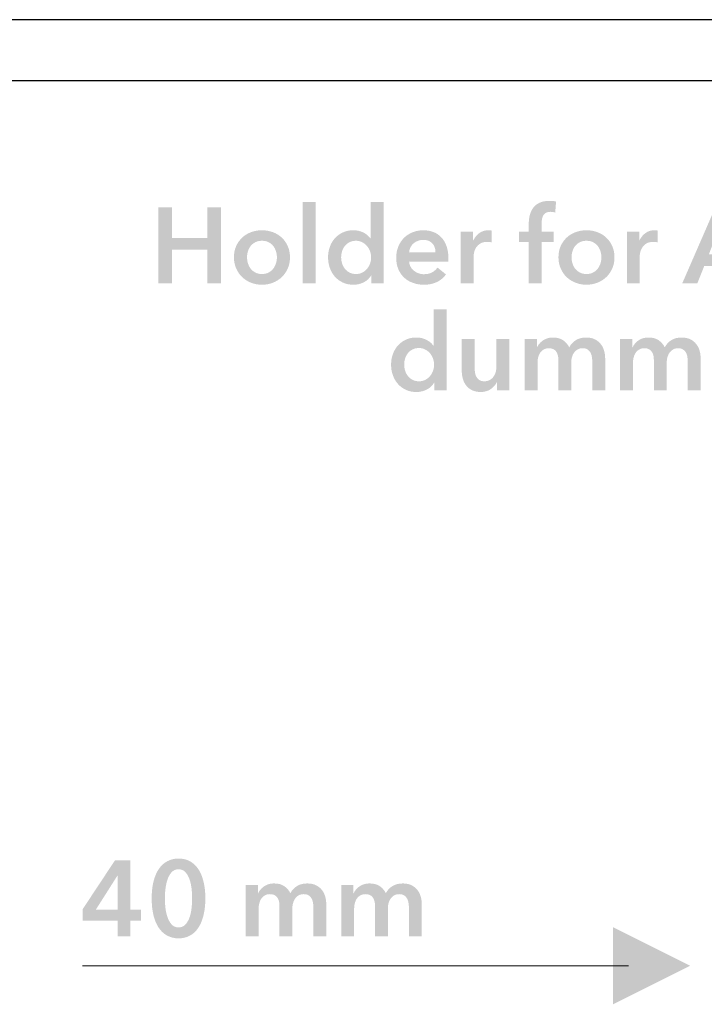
# Model space of a CAD drawing. Header units: millimetres. Extents: x 11 to 237, y 9 to 126.
# Tile 6 of 13: x 78 to 89, y 109 to 126. Entities that reach past the tile are written whole.
import ezdxf

# ---------------------------------------------------------------- set-up
doc = ezdxf.new("R2010")
doc.units = ezdxf.units.MM
doc.layers.add('View', color=7, linetype='Continuous')

msp = doc.modelspace()

# ---------------------------------------------------------------- hatches: boundary and pattern name
at = {"true_color": 0x000000, "transparency": 33554687}
for points in [[(80.139, 122.588), (80.361, 122.588), (80.361, 122.084), (80.945, 122.084), (80.945, 122.588), (81.167, 122.588), (81.167, 121.34), (80.945, 121.34), (80.945, 121.893), (80.361, 121.893), (80.361, 121.34), (80.139, 121.34)], [(82.511, 122.673), (82.723, 122.673), (82.723, 121.34), (82.511, 121.34)], [(87.612, 109.481), (87.612, 110.751), (88.882, 110.116)]]:
    msp.add_hatch(color=18, dxfattribs=at).paths.add_polyline_path(points, flags=0)
h = msp.add_hatch(color=18, dxfattribs=at)
edge = h.paths.add_edge_path(flags=0)
edge.add_spline(control_points=[(83.841, 121.34), (83.841, 121.34), (83.64, 121.34), (83.64, 121.34), (83.64, 121.34), (83.64, 121.467), (83.64, 121.467), (83.64, 121.467), (83.637, 121.467), (83.637, 121.467), (83.607, 121.417), (83.566, 121.379), (83.514, 121.354), (83.462, 121.328), (83.405, 121.315), (83.345, 121.315), (83.281, 121.315), (83.223, 121.327), (83.172, 121.351), (83.121, 121.375), (83.077, 121.407), (83.041, 121.448), (83.005, 121.489), (82.978, 121.536), (82.958, 121.591), (82.939, 121.646), (82.929, 121.704), (82.929, 121.766), (82.929, 121.829), (82.939, 121.887), (82.959, 121.941), (82.979, 121.995), (83.007, 122.042), (83.044, 122.082), (83.08, 122.122), (83.124, 122.154), (83.174, 122.176), (83.225, 122.199), (83.28, 122.211), (83.34, 122.211), (83.379, 122.211), (83.414, 122.206), (83.444, 122.198), (83.475, 122.189), (83.502, 122.178), (83.525, 122.165), (83.547, 122.152), (83.567, 122.138), (83.584, 122.123), (83.6, 122.107), (83.614, 122.093), (83.624, 122.079), (83.624, 122.079), (83.629, 122.079), (83.629, 122.079), (83.629, 122.079), (83.629, 122.673), (83.629, 122.673), (83.629, 122.673), (83.841, 122.673), (83.841, 122.673), (83.841, 122.673), (83.841, 121.34), (83.841, 121.34)], knot_values=[0, 0, 0, 0, 1, 1, 1, 2, 2, 2, 3, 3, 3, 4, 4, 4, 5, 5, 5, 6, 6, 6, 7, 7, 7, 8, 8, 8, 9, 9, 9, 10, 10, 10, 11, 11, 11, 12, 12, 12, 13, 13, 13, 14, 14, 14, 15, 15, 15, 16, 16, 16, 17, 17, 17, 18, 18, 18, 19, 19, 19, 20, 20, 20, 21, 21, 21, 21], degree=3, periodic=1)
edge = h.paths.add_edge_path(flags=0)
edge.add_spline(control_points=[(83.144, 121.766), (83.144, 121.733), (83.149, 121.701), (83.159, 121.668), (83.169, 121.635), (83.184, 121.605), (83.204, 121.579), (83.224, 121.554), (83.25, 121.532), (83.28, 121.516), (83.311, 121.499), (83.347, 121.491), (83.388, 121.491), (83.427, 121.491), (83.461, 121.499), (83.492, 121.515), (83.522, 121.531), (83.549, 121.552), (83.57, 121.578), (83.592, 121.603), (83.609, 121.633), (83.62, 121.665), (83.631, 121.697), (83.637, 121.73), (83.637, 121.763), (83.637, 121.796), (83.631, 121.829), (83.62, 121.862), (83.609, 121.895), (83.592, 121.924), (83.57, 121.95), (83.549, 121.976), (83.522, 121.997), (83.492, 122.013), (83.461, 122.03), (83.427, 122.038), (83.388, 122.038), (83.347, 122.038), (83.311, 122.03), (83.28, 122.014), (83.25, 121.998), (83.224, 121.977), (83.204, 121.952), (83.184, 121.926), (83.169, 121.897), (83.159, 121.864), (83.149, 121.832), (83.144, 121.799), (83.144, 121.766)], knot_values=[0, 0, 0, 0, 1, 1, 1, 2, 2, 2, 3, 3, 3, 4, 4, 4, 5, 5, 5, 6, 6, 6, 7, 7, 7, 8, 8, 8, 9, 9, 9, 10, 10, 10, 11, 11, 11, 12, 12, 12, 13, 13, 13, 14, 14, 14, 15, 15, 15, 16, 16, 16, 16], degree=3, periodic=1)
h = msp.add_hatch(color=18, dxfattribs=at)
edge = h.paths.add_edge_path(flags=0)
edge.add_spline(control_points=[(86.228, 122.017), (86.228, 122.017), (86.067, 122.017), (86.067, 122.017), (86.067, 122.017), (86.067, 122.186), (86.067, 122.186), (86.067, 122.186), (86.228, 122.186), (86.228, 122.186), (86.228, 122.186), (86.228, 122.311), (86.228, 122.311), (86.228, 122.362), (86.233, 122.41), (86.244, 122.457), (86.256, 122.503), (86.274, 122.544), (86.301, 122.58), (86.327, 122.615), (86.362, 122.643), (86.406, 122.663), (86.449, 122.684), (86.504, 122.694), (86.57, 122.694), (86.593, 122.694), (86.613, 122.693), (86.629, 122.692), (86.645, 122.69), (86.661, 122.687), (86.677, 122.682), (86.677, 122.682), (86.663, 122.502), (86.663, 122.502), (86.652, 122.505), (86.639, 122.508), (86.625, 122.511), (86.612, 122.513), (86.597, 122.514), (86.582, 122.514), (86.552, 122.514), (86.527, 122.508), (86.508, 122.497), (86.489, 122.485), (86.475, 122.47), (86.465, 122.451), (86.455, 122.432), (86.448, 122.411), (86.445, 122.389), (86.441, 122.367), (86.439, 122.345), (86.439, 122.324), (86.439, 122.324), (86.439, 122.186), (86.439, 122.186), (86.439, 122.186), (86.635, 122.186), (86.635, 122.186), (86.635, 122.186), (86.635, 122.017), (86.635, 122.017), (86.635, 122.017), (86.439, 122.017), (86.439, 122.017), (86.439, 122.017), (86.439, 121.34), (86.439, 121.34), (86.439, 121.34), (86.228, 121.34), (86.228, 121.34), (86.228, 121.34), (86.228, 122.017), (86.228, 122.017)], knot_values=[0, 0, 0, 0, 1, 1, 1, 2, 2, 2, 3, 3, 3, 4, 4, 4, 5, 5, 5, 6, 6, 6, 7, 7, 7, 8, 8, 8, 9, 9, 9, 10, 10, 10, 11, 11, 11, 12, 12, 12, 13, 13, 13, 14, 14, 14, 15, 15, 15, 16, 16, 16, 17, 17, 17, 18, 18, 18, 19, 19, 19, 20, 20, 20, 21, 21, 21, 22, 22, 22, 23, 23, 23, 24, 24, 24, 24], degree=3, periodic=1)
h = msp.add_hatch(color=18, dxfattribs=at)
h.paths.add_polyline_path([(89.295, 122.588), (89.487, 122.588), (90.025, 121.34), (89.771, 121.34), (89.655, 121.625), (89.113, 121.625), (89, 121.34), (88.752, 121.34)], flags=0)
h.paths.add_polyline_path([(89.577, 121.816), (89.385, 122.324), (89.189, 121.816)], flags=0)
h = msp.add_hatch(color=18, dxfattribs=at)
edge = h.paths.add_edge_path(flags=0)
edge.add_spline(control_points=[(81.382, 121.766), (81.382, 121.833), (81.394, 121.894), (81.418, 121.949), (81.443, 122.004), (81.475, 122.05), (81.516, 122.089), (81.557, 122.128), (81.606, 122.158), (81.663, 122.179), (81.719, 122.2), (81.779, 122.211), (81.843, 122.211), (81.906, 122.211), (81.966, 122.2), (82.023, 122.179), (82.079, 122.158), (82.128, 122.128), (82.169, 122.089), (82.21, 122.05), (82.243, 122.004), (82.267, 121.949), (82.291, 121.894), (82.303, 121.833), (82.303, 121.766), (82.303, 121.699), (82.291, 121.638), (82.267, 121.583), (82.243, 121.528), (82.21, 121.48), (82.169, 121.441), (82.128, 121.402), (82.079, 121.371), (82.023, 121.348), (81.966, 121.326), (81.906, 121.315), (81.843, 121.315), (81.779, 121.315), (81.719, 121.326), (81.663, 121.348), (81.606, 121.371), (81.557, 121.402), (81.516, 121.441), (81.475, 121.48), (81.443, 121.528), (81.418, 121.583), (81.394, 121.638), (81.382, 121.699), (81.382, 121.766)], knot_values=[0, 0, 0, 0, 1, 1, 1, 2, 2, 2, 3, 3, 3, 4, 4, 4, 5, 5, 5, 6, 6, 6, 7, 7, 7, 8, 8, 8, 9, 9, 9, 10, 10, 10, 11, 11, 11, 12, 12, 12, 13, 13, 13, 14, 14, 14, 15, 15, 15, 16, 16, 16, 16], degree=3, periodic=1)
edge = h.paths.add_edge_path(flags=0)
edge.add_spline(control_points=[(81.597, 121.766), (81.597, 121.733), (81.602, 121.701), (81.612, 121.668), (81.622, 121.635), (81.637, 121.605), (81.657, 121.579), (81.677, 121.554), (81.703, 121.532), (81.733, 121.516), (81.764, 121.499), (81.8, 121.491), (81.843, 121.491), (81.885, 121.491), (81.921, 121.499), (81.952, 121.516), (81.983, 121.532), (82.008, 121.554), (82.028, 121.579), (82.048, 121.605), (82.063, 121.635), (82.073, 121.668), (82.083, 121.701), (82.088, 121.733), (82.088, 121.766), (82.088, 121.799), (82.083, 121.832), (82.073, 121.864), (82.063, 121.897), (82.048, 121.926), (82.028, 121.952), (82.008, 121.977), (81.983, 121.998), (81.952, 122.014), (81.921, 122.03), (81.885, 122.038), (81.843, 122.038), (81.8, 122.038), (81.764, 122.03), (81.733, 122.014), (81.703, 121.998), (81.677, 121.977), (81.657, 121.952), (81.637, 121.926), (81.622, 121.897), (81.612, 121.864), (81.602, 121.832), (81.597, 121.799), (81.597, 121.766)], knot_values=[0, 0, 0, 0, 1, 1, 1, 2, 2, 2, 3, 3, 3, 4, 4, 4, 5, 5, 5, 6, 6, 6, 7, 7, 7, 8, 8, 8, 9, 9, 9, 10, 10, 10, 11, 11, 11, 12, 12, 12, 13, 13, 13, 14, 14, 14, 15, 15, 15, 16, 16, 16, 16], degree=3, periodic=1)
h = msp.add_hatch(color=18, dxfattribs=at)
edge = h.paths.add_edge_path(flags=0)
edge.add_spline(control_points=[(84.907, 121.752), (84.907, 121.752), (84.907, 121.724), (84.907, 121.724), (84.907, 121.715), (84.906, 121.705), (84.905, 121.696), (84.905, 121.696), (84.261, 121.696), (84.261, 121.696), (84.263, 121.665), (84.271, 121.637), (84.285, 121.612), (84.298, 121.587), (84.316, 121.565), (84.339, 121.547), (84.361, 121.529), (84.386, 121.514), (84.414, 121.504), (84.443, 121.493), (84.472, 121.488), (84.503, 121.488), (84.555, 121.488), (84.6, 121.497), (84.637, 121.517), (84.673, 121.536), (84.703, 121.563), (84.727, 121.597), (84.727, 121.597), (84.868, 121.484), (84.868, 121.484), (84.784, 121.371), (84.663, 121.315), (84.504, 121.315), (84.438, 121.315), (84.378, 121.325), (84.323, 121.346), (84.267, 121.366), (84.219, 121.395), (84.179, 121.433), (84.138, 121.471), (84.107, 121.517), (84.084, 121.571), (84.061, 121.626), (84.049, 121.688), (84.049, 121.758), (84.049, 121.826), (84.061, 121.888), (84.084, 121.944), (84.107, 121.999), (84.138, 122.047), (84.178, 122.087), (84.218, 122.126), (84.265, 122.156), (84.32, 122.178), (84.375, 122.2), (84.434, 122.211), (84.497, 122.211), (84.556, 122.211), (84.61, 122.201), (84.66, 122.182), (84.71, 122.162), (84.754, 122.134), (84.79, 122.095), (84.827, 122.057), (84.855, 122.009), (84.876, 121.952), (84.896, 121.895), (84.907, 121.829), (84.907, 121.752)], knot_values=[0, 0, 0, 0, 1, 1, 1, 2, 2, 2, 3, 3, 3, 4, 4, 4, 5, 5, 5, 6, 6, 6, 7, 7, 7, 8, 8, 8, 9, 9, 9, 10, 10, 10, 11, 11, 11, 12, 12, 12, 13, 13, 13, 14, 14, 14, 15, 15, 15, 16, 16, 16, 17, 17, 17, 18, 18, 18, 19, 19, 19, 20, 20, 20, 21, 21, 21, 22, 22, 22, 23, 23, 23, 23], degree=3, periodic=1)
edge = h.paths.add_edge_path(flags=0)
edge.add_spline(control_points=[(84.695, 121.848), (84.695, 121.875), (84.691, 121.9), (84.683, 121.925), (84.676, 121.95), (84.664, 121.972), (84.647, 121.99), (84.631, 122.009), (84.61, 122.024), (84.585, 122.035), (84.559, 122.047), (84.53, 122.052), (84.496, 122.052), (84.432, 122.052), (84.378, 122.033), (84.334, 121.995), (84.29, 121.957), (84.266, 121.907), (84.261, 121.848), (84.261, 121.848), (84.695, 121.848), (84.695, 121.848)], knot_values=[0, 0, 0, 0, 1, 1, 1, 2, 2, 2, 3, 3, 3, 4, 4, 4, 5, 5, 5, 6, 6, 6, 7, 7, 7, 7], degree=3, periodic=1)
h = msp.add_hatch(color=18, dxfattribs=at)
edge = h.paths.add_edge_path(flags=0)
edge.add_spline(control_points=[(85.111, 122.186), (85.111, 122.186), (85.314, 122.186), (85.314, 122.186), (85.314, 122.186), (85.314, 122.045), (85.314, 122.045), (85.314, 122.045), (85.317, 122.045), (85.317, 122.045), (85.341, 122.094), (85.374, 122.134), (85.416, 122.165), (85.459, 122.196), (85.508, 122.211), (85.564, 122.211), (85.573, 122.211), (85.581, 122.211), (85.591, 122.21), (85.6, 122.209), (85.609, 122.208), (85.616, 122.206), (85.616, 122.206), (85.616, 122.012), (85.616, 122.012), (85.601, 122.015), (85.589, 122.017), (85.579, 122.019), (85.569, 122.02), (85.56, 122.02), (85.55, 122.02), (85.502, 122.02), (85.463, 122.012), (85.434, 121.994), (85.405, 121.976), (85.382, 121.955), (85.365, 121.93), (85.349, 121.906), (85.337, 121.88), (85.332, 121.855), (85.326, 121.829), (85.323, 121.808), (85.323, 121.793), (85.323, 121.793), (85.323, 121.34), (85.323, 121.34), (85.323, 121.34), (85.111, 121.34), (85.111, 121.34), (85.111, 121.34), (85.111, 122.186), (85.111, 122.186)], knot_values=[0, 0, 0, 0, 1, 1, 1, 2, 2, 2, 3, 3, 3, 4, 4, 4, 5, 5, 5, 6, 6, 6, 7, 7, 7, 8, 8, 8, 9, 9, 9, 10, 10, 10, 11, 11, 11, 12, 12, 12, 13, 13, 13, 14, 14, 14, 15, 15, 15, 16, 16, 16, 17, 17, 17, 17], degree=3, periodic=1)
h = msp.add_hatch(color=18, dxfattribs=at)
edge = h.paths.add_edge_path(flags=0)
edge.add_spline(control_points=[(86.716, 121.766), (86.716, 121.833), (86.728, 121.894), (86.752, 121.949), (86.777, 122.004), (86.809, 122.05), (86.85, 122.089), (86.891, 122.128), (86.94, 122.158), (86.997, 122.179), (87.053, 122.2), (87.113, 122.211), (87.177, 122.211), (87.24, 122.211), (87.3, 122.2), (87.357, 122.179), (87.413, 122.158), (87.462, 122.128), (87.503, 122.089), (87.544, 122.05), (87.577, 122.004), (87.601, 121.949), (87.625, 121.894), (87.637, 121.833), (87.637, 121.766), (87.637, 121.699), (87.625, 121.638), (87.601, 121.583), (87.577, 121.528), (87.544, 121.48), (87.503, 121.441), (87.462, 121.402), (87.413, 121.371), (87.357, 121.348), (87.3, 121.326), (87.24, 121.315), (87.177, 121.315), (87.113, 121.315), (87.053, 121.326), (86.997, 121.348), (86.94, 121.371), (86.891, 121.402), (86.85, 121.441), (86.809, 121.48), (86.777, 121.528), (86.752, 121.583), (86.728, 121.638), (86.716, 121.699), (86.716, 121.766)], knot_values=[0, 0, 0, 0, 1, 1, 1, 2, 2, 2, 3, 3, 3, 4, 4, 4, 5, 5, 5, 6, 6, 6, 7, 7, 7, 8, 8, 8, 9, 9, 9, 10, 10, 10, 11, 11, 11, 12, 12, 12, 13, 13, 13, 14, 14, 14, 15, 15, 15, 16, 16, 16, 16], degree=3, periodic=1)
edge = h.paths.add_edge_path(flags=0)
edge.add_spline(control_points=[(86.931, 121.766), (86.931, 121.733), (86.936, 121.701), (86.946, 121.668), (86.956, 121.635), (86.971, 121.605), (86.991, 121.579), (87.011, 121.554), (87.037, 121.532), (87.067, 121.516), (87.098, 121.499), (87.134, 121.491), (87.177, 121.491), (87.219, 121.491), (87.255, 121.499), (87.286, 121.516), (87.317, 121.532), (87.342, 121.554), (87.362, 121.579), (87.382, 121.605), (87.397, 121.635), (87.407, 121.668), (87.417, 121.701), (87.422, 121.733), (87.422, 121.766), (87.422, 121.799), (87.417, 121.832), (87.407, 121.864), (87.397, 121.897), (87.382, 121.926), (87.362, 121.952), (87.342, 121.977), (87.317, 121.998), (87.286, 122.014), (87.255, 122.03), (87.219, 122.038), (87.177, 122.038), (87.134, 122.038), (87.098, 122.03), (87.067, 122.014), (87.037, 121.998), (87.011, 121.977), (86.991, 121.952), (86.971, 121.926), (86.956, 121.897), (86.946, 121.864), (86.936, 121.832), (86.931, 121.799), (86.931, 121.766)], knot_values=[0, 0, 0, 0, 1, 1, 1, 2, 2, 2, 3, 3, 3, 4, 4, 4, 5, 5, 5, 6, 6, 6, 7, 7, 7, 8, 8, 8, 9, 9, 9, 10, 10, 10, 11, 11, 11, 12, 12, 12, 13, 13, 13, 14, 14, 14, 15, 15, 15, 16, 16, 16, 16], degree=3, periodic=1)
h = msp.add_hatch(color=18, dxfattribs=at)
edge = h.paths.add_edge_path(flags=0)
edge.add_spline(control_points=[(87.842, 122.186), (87.842, 122.186), (88.044, 122.186), (88.044, 122.186), (88.044, 122.186), (88.044, 122.045), (88.044, 122.045), (88.044, 122.045), (88.048, 122.045), (88.048, 122.045), (88.072, 122.094), (88.104, 122.134), (88.147, 122.165), (88.189, 122.196), (88.238, 122.211), (88.295, 122.211), (88.303, 122.211), (88.312, 122.211), (88.321, 122.21), (88.331, 122.209), (88.339, 122.208), (88.346, 122.206), (88.346, 122.206), (88.346, 122.012), (88.346, 122.012), (88.332, 122.015), (88.32, 122.017), (88.31, 122.019), (88.3, 122.02), (88.29, 122.02), (88.281, 122.02), (88.233, 122.02), (88.194, 122.012), (88.164, 121.994), (88.135, 121.976), (88.112, 121.955), (88.096, 121.93), (88.079, 121.906), (88.068, 121.88), (88.062, 121.855), (88.056, 121.829), (88.053, 121.808), (88.053, 121.793), (88.053, 121.793), (88.053, 121.34), (88.053, 121.34), (88.053, 121.34), (87.842, 121.34), (87.842, 121.34), (87.842, 121.34), (87.842, 122.186), (87.842, 122.186)], knot_values=[0, 0, 0, 0, 1, 1, 1, 2, 2, 2, 3, 3, 3, 4, 4, 4, 5, 5, 5, 6, 6, 6, 7, 7, 7, 8, 8, 8, 9, 9, 9, 10, 10, 10, 11, 11, 11, 12, 12, 12, 13, 13, 13, 14, 14, 14, 15, 15, 15, 16, 16, 16, 17, 17, 17, 17], degree=3, periodic=1)
h = msp.add_hatch(color=18, dxfattribs=at)
edge = h.paths.add_edge_path(flags=0)
edge.add_spline(control_points=[(84.877, 119.576), (84.877, 119.576), (84.675, 119.576), (84.675, 119.576), (84.675, 119.576), (84.675, 119.703), (84.675, 119.703), (84.675, 119.703), (84.672, 119.703), (84.672, 119.703), (84.643, 119.653), (84.602, 119.616), (84.549, 119.59), (84.497, 119.564), (84.441, 119.551), (84.381, 119.551), (84.316, 119.551), (84.258, 119.563), (84.207, 119.587), (84.156, 119.611), (84.112, 119.644), (84.077, 119.684), (84.041, 119.725), (84.013, 119.772), (83.994, 119.827), (83.974, 119.882), (83.965, 119.94), (83.965, 120.002), (83.965, 120.065), (83.975, 120.123), (83.995, 120.177), (84.015, 120.231), (84.043, 120.278), (84.079, 120.318), (84.116, 120.358), (84.159, 120.39), (84.21, 120.413), (84.26, 120.436), (84.316, 120.447), (84.376, 120.447), (84.414, 120.447), (84.449, 120.443), (84.48, 120.434), (84.51, 120.425), (84.537, 120.414), (84.56, 120.401), (84.583, 120.388), (84.603, 120.374), (84.619, 120.359), (84.635, 120.343), (84.649, 120.329), (84.66, 120.315), (84.66, 120.315), (84.665, 120.315), (84.665, 120.315), (84.665, 120.315), (84.665, 120.909), (84.665, 120.909), (84.665, 120.909), (84.877, 120.909), (84.877, 120.909), (84.877, 120.909), (84.877, 119.576), (84.877, 119.576)], knot_values=[0, 0, 0, 0, 1, 1, 1, 2, 2, 2, 3, 3, 3, 4, 4, 4, 5, 5, 5, 6, 6, 6, 7, 7, 7, 8, 8, 8, 9, 9, 9, 10, 10, 10, 11, 11, 11, 12, 12, 12, 13, 13, 13, 14, 14, 14, 15, 15, 15, 16, 16, 16, 17, 17, 17, 18, 18, 18, 19, 19, 19, 20, 20, 20, 21, 21, 21, 21], degree=3, periodic=1)
edge = h.paths.add_edge_path(flags=0)
edge.add_spline(control_points=[(84.18, 120.002), (84.18, 119.97), (84.185, 119.937), (84.195, 119.904), (84.205, 119.871), (84.22, 119.841), (84.24, 119.816), (84.26, 119.79), (84.285, 119.768), (84.316, 119.752), (84.346, 119.736), (84.382, 119.727), (84.423, 119.727), (84.462, 119.727), (84.497, 119.735), (84.527, 119.751), (84.558, 119.767), (84.584, 119.788), (84.606, 119.814), (84.628, 119.84), (84.644, 119.869), (84.655, 119.901), (84.666, 119.933), (84.672, 119.966), (84.672, 119.999), (84.672, 120.032), (84.666, 120.065), (84.655, 120.098), (84.644, 120.131), (84.628, 120.16), (84.606, 120.186), (84.584, 120.212), (84.558, 120.233), (84.527, 120.249), (84.497, 120.266), (84.462, 120.274), (84.423, 120.274), (84.382, 120.274), (84.346, 120.266), (84.316, 120.25), (84.285, 120.234), (84.26, 120.214), (84.24, 120.188), (84.22, 120.162), (84.205, 120.133), (84.195, 120.1), (84.185, 120.068), (84.18, 120.035), (84.18, 120.002)], knot_values=[0, 0, 0, 0, 1, 1, 1, 2, 2, 2, 3, 3, 3, 4, 4, 4, 5, 5, 5, 6, 6, 6, 7, 7, 7, 8, 8, 8, 9, 9, 9, 10, 10, 10, 11, 11, 11, 12, 12, 12, 13, 13, 13, 14, 14, 14, 15, 15, 15, 16, 16, 16, 16], degree=3, periodic=1)
h = msp.add_hatch(color=18, dxfattribs=at)
edge = h.paths.add_edge_path(flags=0)
edge.add_spline(control_points=[(85.907, 119.576), (85.907, 119.576), (85.706, 119.576), (85.706, 119.576), (85.706, 119.576), (85.706, 119.711), (85.706, 119.711), (85.706, 119.711), (85.702, 119.711), (85.702, 119.711), (85.683, 119.669), (85.651, 119.632), (85.604, 119.599), (85.558, 119.567), (85.503, 119.551), (85.439, 119.551), (85.384, 119.551), (85.337, 119.561), (85.297, 119.58), (85.258, 119.599), (85.225, 119.625), (85.2, 119.657), (85.175, 119.689), (85.156, 119.725), (85.145, 119.766), (85.133, 119.807), (85.127, 119.85), (85.127, 119.893), (85.127, 119.893), (85.127, 120.422), (85.127, 120.422), (85.127, 120.422), (85.339, 120.422), (85.339, 120.422), (85.339, 120.422), (85.339, 119.953), (85.339, 119.953), (85.339, 119.928), (85.34, 119.903), (85.344, 119.875), (85.347, 119.848), (85.355, 119.824), (85.367, 119.802), (85.379, 119.781), (85.395, 119.763), (85.415, 119.748), (85.436, 119.734), (85.463, 119.727), (85.497, 119.727), (85.53, 119.727), (85.559, 119.734), (85.585, 119.748), (85.61, 119.761), (85.631, 119.778), (85.646, 119.8), (85.662, 119.821), (85.674, 119.845), (85.683, 119.873), (85.691, 119.9), (85.695, 119.928), (85.695, 119.957), (85.695, 119.957), (85.695, 120.422), (85.695, 120.422), (85.695, 120.422), (85.907, 120.422), (85.907, 120.422), (85.907, 120.422), (85.907, 119.576), (85.907, 119.576)], knot_values=[0, 0, 0, 0, 1, 1, 1, 2, 2, 2, 3, 3, 3, 4, 4, 4, 5, 5, 5, 6, 6, 6, 7, 7, 7, 8, 8, 8, 9, 9, 9, 10, 10, 10, 11, 11, 11, 12, 12, 12, 13, 13, 13, 14, 14, 14, 15, 15, 15, 16, 16, 16, 17, 17, 17, 18, 18, 18, 19, 19, 19, 20, 20, 20, 21, 21, 21, 22, 22, 22, 23, 23, 23, 23], degree=3, periodic=1)
h = msp.add_hatch(color=18, dxfattribs=at)
edge = h.paths.add_edge_path(flags=0)
edge.add_spline(control_points=[(87.171, 120.447), (87.227, 120.447), (87.274, 120.437), (87.313, 120.418), (87.353, 120.398), (87.385, 120.373), (87.41, 120.341), (87.436, 120.309), (87.454, 120.273), (87.466, 120.232), (87.478, 120.191), (87.484, 120.148), (87.484, 120.105), (87.484, 120.105), (87.484, 119.576), (87.484, 119.576), (87.484, 119.576), (87.272, 119.576), (87.272, 119.576), (87.272, 119.576), (87.272, 120.045), (87.272, 120.045), (87.272, 120.07), (87.27, 120.095), (87.267, 120.122), (87.263, 120.149), (87.255, 120.174), (87.244, 120.196), (87.232, 120.217), (87.216, 120.235), (87.195, 120.249), (87.175, 120.264), (87.147, 120.271), (87.113, 120.271), (87.08, 120.271), (87.052, 120.264), (87.028, 120.249), (87.005, 120.235), (86.986, 120.217), (86.97, 120.195), (86.955, 120.172), (86.944, 120.147), (86.937, 120.12), (86.93, 120.092), (86.926, 120.065), (86.926, 120.038), (86.926, 120.038), (86.926, 119.576), (86.926, 119.576), (86.926, 119.576), (86.714, 119.576), (86.714, 119.576), (86.714, 119.576), (86.714, 120.087), (86.714, 120.087), (86.714, 120.14), (86.702, 120.184), (86.677, 120.219), (86.651, 120.253), (86.612, 120.271), (86.558, 120.271), (86.526, 120.271), (86.498, 120.264), (86.475, 120.25), (86.451, 120.237), (86.432, 120.219), (86.417, 120.198), (86.403, 120.177), (86.391, 120.153), (86.384, 120.125), (86.376, 120.097), (86.372, 120.07), (86.372, 120.041), (86.372, 120.041), (86.372, 119.576), (86.372, 119.576), (86.372, 119.576), (86.161, 119.576), (86.161, 119.576), (86.161, 119.576), (86.161, 120.422), (86.161, 120.422), (86.161, 120.422), (86.362, 120.422), (86.362, 120.422), (86.362, 120.422), (86.362, 120.286), (86.362, 120.286), (86.362, 120.286), (86.365, 120.286), (86.365, 120.286), (86.375, 120.308), (86.387, 120.328), (86.403, 120.346), (86.419, 120.365), (86.438, 120.382), (86.46, 120.398), (86.481, 120.413), (86.506, 120.425), (86.535, 120.434), (86.563, 120.443), (86.594, 120.447), (86.628, 120.447), (86.694, 120.447), (86.749, 120.432), (86.792, 120.403), (86.836, 120.373), (86.869, 120.335), (86.893, 120.286), (86.921, 120.338), (86.959, 120.378), (87.006, 120.406), (87.053, 120.433), (87.108, 120.447), (87.171, 120.447)], knot_values=[0, 0, 0, 0, 1, 1, 1, 2, 2, 2, 3, 3, 3, 4, 4, 4, 5, 5, 5, 6, 6, 6, 7, 7, 7, 8, 8, 8, 9, 9, 9, 10, 10, 10, 11, 11, 11, 12, 12, 12, 13, 13, 13, 14, 14, 14, 15, 15, 15, 16, 16, 16, 17, 17, 17, 18, 18, 18, 19, 19, 19, 20, 20, 20, 21, 21, 21, 22, 22, 22, 23, 23, 23, 24, 24, 24, 25, 25, 25, 26, 26, 26, 27, 27, 27, 28, 28, 28, 29, 29, 29, 30, 30, 30, 31, 31, 31, 32, 32, 32, 33, 33, 33, 34, 34, 34, 35, 35, 35, 36, 36, 36, 37, 37, 37, 38, 38, 38, 38], degree=3, periodic=1)
h = msp.add_hatch(color=18, dxfattribs=at)
edge = h.paths.add_edge_path(flags=0)
edge.add_spline(control_points=[(88.741, 120.447), (88.796, 120.447), (88.844, 120.437), (88.883, 120.418), (88.923, 120.398), (88.955, 120.373), (88.98, 120.341), (89.005, 120.309), (89.024, 120.273), (89.036, 120.232), (89.048, 120.191), (89.053, 120.148), (89.053, 120.105), (89.053, 120.105), (89.053, 119.576), (89.053, 119.576), (89.053, 119.576), (88.842, 119.576), (88.842, 119.576), (88.842, 119.576), (88.842, 120.045), (88.842, 120.045), (88.842, 120.07), (88.84, 120.095), (88.836, 120.122), (88.833, 120.149), (88.825, 120.174), (88.814, 120.196), (88.802, 120.217), (88.786, 120.235), (88.765, 120.249), (88.744, 120.264), (88.717, 120.271), (88.683, 120.271), (88.65, 120.271), (88.622, 120.264), (88.598, 120.249), (88.575, 120.235), (88.555, 120.217), (88.54, 120.195), (88.525, 120.172), (88.514, 120.147), (88.507, 120.12), (88.5, 120.092), (88.496, 120.065), (88.496, 120.038), (88.496, 120.038), (88.496, 119.576), (88.496, 119.576), (88.496, 119.576), (88.284, 119.576), (88.284, 119.576), (88.284, 119.576), (88.284, 120.087), (88.284, 120.087), (88.284, 120.14), (88.272, 120.184), (88.246, 120.219), (88.221, 120.253), (88.181, 120.271), (88.127, 120.271), (88.096, 120.271), (88.068, 120.264), (88.044, 120.25), (88.021, 120.237), (88.002, 120.219), (87.987, 120.198), (87.972, 120.177), (87.961, 120.153), (87.954, 120.125), (87.946, 120.097), (87.942, 120.07), (87.942, 120.041), (87.942, 120.041), (87.942, 119.576), (87.942, 119.576), (87.942, 119.576), (87.73, 119.576), (87.73, 119.576), (87.73, 119.576), (87.73, 120.422), (87.73, 120.422), (87.73, 120.422), (87.932, 120.422), (87.932, 120.422), (87.932, 120.422), (87.932, 120.286), (87.932, 120.286), (87.932, 120.286), (87.935, 120.286), (87.935, 120.286), (87.945, 120.308), (87.957, 120.328), (87.973, 120.346), (87.989, 120.365), (88.008, 120.382), (88.029, 120.398), (88.051, 120.413), (88.076, 120.425), (88.104, 120.434), (88.133, 120.443), (88.164, 120.447), (88.198, 120.447), (88.264, 120.447), (88.318, 120.432), (88.362, 120.403), (88.405, 120.373), (88.439, 120.335), (88.463, 120.286), (88.491, 120.338), (88.528, 120.378), (88.575, 120.406), (88.622, 120.433), (88.678, 120.447), (88.741, 120.447)], knot_values=[0, 0, 0, 0, 1, 1, 1, 2, 2, 2, 3, 3, 3, 4, 4, 4, 5, 5, 5, 6, 6, 6, 7, 7, 7, 8, 8, 8, 9, 9, 9, 10, 10, 10, 11, 11, 11, 12, 12, 12, 13, 13, 13, 14, 14, 14, 15, 15, 15, 16, 16, 16, 17, 17, 17, 18, 18, 18, 19, 19, 19, 20, 20, 20, 21, 21, 21, 22, 22, 22, 23, 23, 23, 24, 24, 24, 25, 25, 25, 26, 26, 26, 27, 27, 27, 28, 28, 28, 29, 29, 29, 30, 30, 30, 31, 31, 31, 32, 32, 32, 33, 33, 33, 34, 34, 34, 35, 35, 35, 36, 36, 36, 37, 37, 37, 38, 38, 38, 38], degree=3, periodic=1)
h = msp.add_hatch(color=18, dxfattribs=at)
h.paths.add_polyline_path([(79.47, 110.857), (78.894, 110.857), (78.894, 111.044), (79.425, 111.847), (79.679, 111.847), (79.679, 111.039), (79.853, 111.039), (79.853, 110.857), (79.679, 110.857), (79.679, 110.598), (79.47, 110.598)], flags=0)
h.paths.add_polyline_path([(79.47, 111.598), (79.467, 111.598), (79.112, 111.039), (79.47, 111.039)], flags=0)
h = msp.add_hatch(color=18, dxfattribs=at)
edge = h.paths.add_edge_path(flags=0)
edge.add_spline(control_points=[(80.912, 111.222), (80.912, 111.121), (80.902, 111.03), (80.882, 110.949), (80.863, 110.868), (80.835, 110.799), (80.798, 110.743), (80.761, 110.686), (80.715, 110.643), (80.66, 110.612), (80.606, 110.582), (80.543, 110.566), (80.472, 110.566), (80.402, 110.566), (80.339, 110.582), (80.284, 110.612), (80.228, 110.643), (80.182, 110.686), (80.144, 110.743), (80.107, 110.799), (80.078, 110.868), (80.059, 110.949), (80.039, 111.03), (80.03, 111.121), (80.03, 111.222), (80.03, 111.324), (80.039, 111.415), (80.059, 111.496), (80.078, 111.577), (80.107, 111.646), (80.144, 111.702), (80.182, 111.759), (80.228, 111.802), (80.284, 111.833), (80.339, 111.863), (80.402, 111.879), (80.472, 111.879), (80.543, 111.879), (80.606, 111.863), (80.66, 111.833), (80.715, 111.802), (80.761, 111.759), (80.798, 111.702), (80.835, 111.646), (80.863, 111.577), (80.882, 111.496), (80.902, 111.415), (80.912, 111.324), (80.912, 111.222)], knot_values=[0, 0, 0, 0, 1, 1, 1, 2, 2, 2, 3, 3, 3, 4, 4, 4, 5, 5, 5, 6, 6, 6, 7, 7, 7, 8, 8, 8, 9, 9, 9, 10, 10, 10, 11, 11, 11, 12, 12, 12, 13, 13, 13, 14, 14, 14, 15, 15, 15, 16, 16, 16, 16], degree=3, periodic=1)
edge = h.paths.add_edge_path(flags=0)
edge.add_spline(control_points=[(80.695, 111.222), (80.695, 111.266), (80.692, 111.315), (80.687, 111.371), (80.681, 111.426), (80.671, 111.478), (80.655, 111.528), (80.639, 111.577), (80.616, 111.618), (80.587, 111.652), (80.558, 111.685), (80.519, 111.702), (80.472, 111.702), (80.424, 111.702), (80.385, 111.685), (80.356, 111.652), (80.327, 111.618), (80.304, 111.577), (80.288, 111.528), (80.272, 111.478), (80.261, 111.426), (80.255, 111.371), (80.249, 111.315), (80.247, 111.266), (80.247, 111.222), (80.247, 111.179), (80.249, 111.13), (80.255, 111.074), (80.261, 111.019), (80.272, 110.967), (80.288, 110.919), (80.304, 110.871), (80.327, 110.83), (80.356, 110.796), (80.385, 110.763), (80.424, 110.746), (80.472, 110.746), (80.519, 110.746), (80.558, 110.763), (80.587, 110.796), (80.616, 110.83), (80.639, 110.871), (80.655, 110.919), (80.671, 110.967), (80.681, 111.019), (80.687, 111.074), (80.692, 111.13), (80.695, 111.179), (80.695, 111.222)], knot_values=[0, 0, 0, 0, 1, 1, 1, 2, 2, 2, 3, 3, 3, 4, 4, 4, 5, 5, 5, 6, 6, 6, 7, 7, 7, 8, 8, 8, 9, 9, 9, 10, 10, 10, 11, 11, 11, 12, 12, 12, 13, 13, 13, 14, 14, 14, 15, 15, 15, 16, 16, 16, 16], degree=3, periodic=1)
h = msp.add_hatch(color=18, dxfattribs=at)
edge = h.paths.add_edge_path(flags=0)
edge.add_spline(control_points=[(82.587, 111.469), (82.643, 111.469), (82.69, 111.46), (82.729, 111.44), (82.769, 111.421), (82.801, 111.395), (82.826, 111.364), (82.852, 111.332), (82.87, 111.295), (82.882, 111.254), (82.894, 111.213), (82.899, 111.171), (82.899, 111.127), (82.899, 111.127), (82.899, 110.598), (82.899, 110.598), (82.899, 110.598), (82.688, 110.598), (82.688, 110.598), (82.688, 110.598), (82.688, 111.067), (82.688, 111.067), (82.688, 111.092), (82.686, 111.118), (82.682, 111.145), (82.679, 111.172), (82.671, 111.196), (82.66, 111.218), (82.648, 111.24), (82.632, 111.258), (82.611, 111.272), (82.59, 111.286), (82.563, 111.293), (82.529, 111.293), (82.496, 111.293), (82.468, 111.286), (82.444, 111.272), (82.421, 111.258), (82.401, 111.24), (82.386, 111.217), (82.371, 111.195), (82.36, 111.17), (82.353, 111.142), (82.346, 111.115), (82.342, 111.087), (82.342, 111.06), (82.342, 111.06), (82.342, 110.598), (82.342, 110.598), (82.342, 110.598), (82.13, 110.598), (82.13, 110.598), (82.13, 110.598), (82.13, 111.11), (82.13, 111.11), (82.13, 111.162), (82.118, 111.206), (82.092, 111.241), (82.067, 111.276), (82.027, 111.293), (81.973, 111.293), (81.942, 111.293), (81.914, 111.286), (81.891, 111.273), (81.867, 111.259), (81.848, 111.242), (81.833, 111.221), (81.818, 111.2), (81.807, 111.175), (81.8, 111.147), (81.792, 111.12), (81.788, 111.092), (81.788, 111.064), (81.788, 111.064), (81.788, 110.598), (81.788, 110.598), (81.788, 110.598), (81.577, 110.598), (81.577, 110.598), (81.577, 110.598), (81.577, 111.445), (81.577, 111.445), (81.577, 111.445), (81.778, 111.445), (81.778, 111.445), (81.778, 111.445), (81.778, 111.309), (81.778, 111.309), (81.778, 111.309), (81.781, 111.309), (81.781, 111.309), (81.791, 111.33), (81.803, 111.35), (81.819, 111.369), (81.835, 111.388), (81.854, 111.405), (81.876, 111.42), (81.897, 111.435), (81.922, 111.447), (81.95, 111.456), (81.979, 111.465), (82.01, 111.469), (82.044, 111.469), (82.11, 111.469), (82.164, 111.455), (82.208, 111.425), (82.252, 111.396), (82.285, 111.357), (82.309, 111.309), (82.337, 111.361), (82.374, 111.4), (82.421, 111.428), (82.468, 111.456), (82.524, 111.469), (82.587, 111.469)], knot_values=[0, 0, 0, 0, 1, 1, 1, 2, 2, 2, 3, 3, 3, 4, 4, 4, 5, 5, 5, 6, 6, 6, 7, 7, 7, 8, 8, 8, 9, 9, 9, 10, 10, 10, 11, 11, 11, 12, 12, 12, 13, 13, 13, 14, 14, 14, 15, 15, 15, 16, 16, 16, 17, 17, 17, 18, 18, 18, 19, 19, 19, 20, 20, 20, 21, 21, 21, 22, 22, 22, 23, 23, 23, 24, 24, 24, 25, 25, 25, 26, 26, 26, 27, 27, 27, 28, 28, 28, 29, 29, 29, 30, 30, 30, 31, 31, 31, 32, 32, 32, 33, 33, 33, 34, 34, 34, 35, 35, 35, 36, 36, 36, 37, 37, 37, 38, 38, 38, 38], degree=3, periodic=1)
h = msp.add_hatch(color=18, dxfattribs=at)
edge = h.paths.add_edge_path(flags=0)
edge.add_spline(control_points=[(84.157, 111.469), (84.212, 111.469), (84.26, 111.46), (84.299, 111.44), (84.338, 111.421), (84.371, 111.395), (84.396, 111.364), (84.421, 111.332), (84.44, 111.295), (84.452, 111.254), (84.463, 111.213), (84.469, 111.171), (84.469, 111.127), (84.469, 111.127), (84.469, 110.598), (84.469, 110.598), (84.469, 110.598), (84.258, 110.598), (84.258, 110.598), (84.258, 110.598), (84.258, 111.067), (84.258, 111.067), (84.258, 111.092), (84.256, 111.118), (84.252, 111.145), (84.249, 111.172), (84.241, 111.196), (84.229, 111.218), (84.218, 111.24), (84.201, 111.258), (84.181, 111.272), (84.16, 111.286), (84.133, 111.293), (84.099, 111.293), (84.066, 111.293), (84.038, 111.286), (84.014, 111.272), (83.991, 111.258), (83.971, 111.24), (83.956, 111.217), (83.941, 111.195), (83.93, 111.17), (83.923, 111.142), (83.915, 111.115), (83.912, 111.087), (83.912, 111.06), (83.912, 111.06), (83.912, 110.598), (83.912, 110.598), (83.912, 110.598), (83.7, 110.598), (83.7, 110.598), (83.7, 110.598), (83.7, 111.11), (83.7, 111.11), (83.7, 111.162), (83.688, 111.206), (83.662, 111.241), (83.637, 111.276), (83.597, 111.293), (83.543, 111.293), (83.512, 111.293), (83.484, 111.286), (83.46, 111.273), (83.437, 111.259), (83.418, 111.242), (83.403, 111.221), (83.388, 111.2), (83.377, 111.175), (83.37, 111.147), (83.362, 111.12), (83.358, 111.092), (83.358, 111.064), (83.358, 111.064), (83.358, 110.598), (83.358, 110.598), (83.358, 110.598), (83.146, 110.598), (83.146, 110.598), (83.146, 110.598), (83.146, 111.445), (83.146, 111.445), (83.146, 111.445), (83.347, 111.445), (83.347, 111.445), (83.347, 111.445), (83.347, 111.309), (83.347, 111.309), (83.347, 111.309), (83.351, 111.309), (83.351, 111.309), (83.36, 111.33), (83.373, 111.35), (83.389, 111.369), (83.405, 111.388), (83.424, 111.405), (83.445, 111.42), (83.467, 111.435), (83.492, 111.447), (83.52, 111.456), (83.549, 111.465), (83.58, 111.469), (83.614, 111.469), (83.68, 111.469), (83.734, 111.455), (83.778, 111.425), (83.821, 111.396), (83.855, 111.357), (83.878, 111.309), (83.907, 111.361), (83.944, 111.4), (83.991, 111.428), (84.038, 111.456), (84.094, 111.469), (84.157, 111.469)], knot_values=[0, 0, 0, 0, 1, 1, 1, 2, 2, 2, 3, 3, 3, 4, 4, 4, 5, 5, 5, 6, 6, 6, 7, 7, 7, 8, 8, 8, 9, 9, 9, 10, 10, 10, 11, 11, 11, 12, 12, 12, 13, 13, 13, 14, 14, 14, 15, 15, 15, 16, 16, 16, 17, 17, 17, 18, 18, 18, 19, 19, 19, 20, 20, 20, 21, 21, 21, 22, 22, 22, 23, 23, 23, 24, 24, 24, 25, 25, 25, 26, 26, 26, 27, 27, 27, 28, 28, 28, 29, 29, 29, 30, 30, 30, 31, 31, 31, 32, 32, 32, 33, 33, 33, 34, 34, 34, 35, 35, 35, 36, 36, 36, 37, 37, 37, 38, 38, 38, 38], degree=3, periodic=1)

# ---------------------------------------------------------------- linework, layer by layer
at = {"color": 18, "linetype": 'Continuous', "lineweight": 20, "true_color": 0x000000}
msp.add_lwpolyline([(87.866, 110.116), (78.894, 110.116)], dxfattribs=at)
at = {"layer": 'View', "color": 18, "linetype": 'Continuous', "lineweight": 25, "true_color": 0x000000}
for points in [[(120.327, 125.674), (58.327, 125.674)], [(58.327, 124.674), (120.327, 124.674)]]:
    msp.add_lwpolyline(points, dxfattribs=at)

doc.saveas('drawing.dxf')
